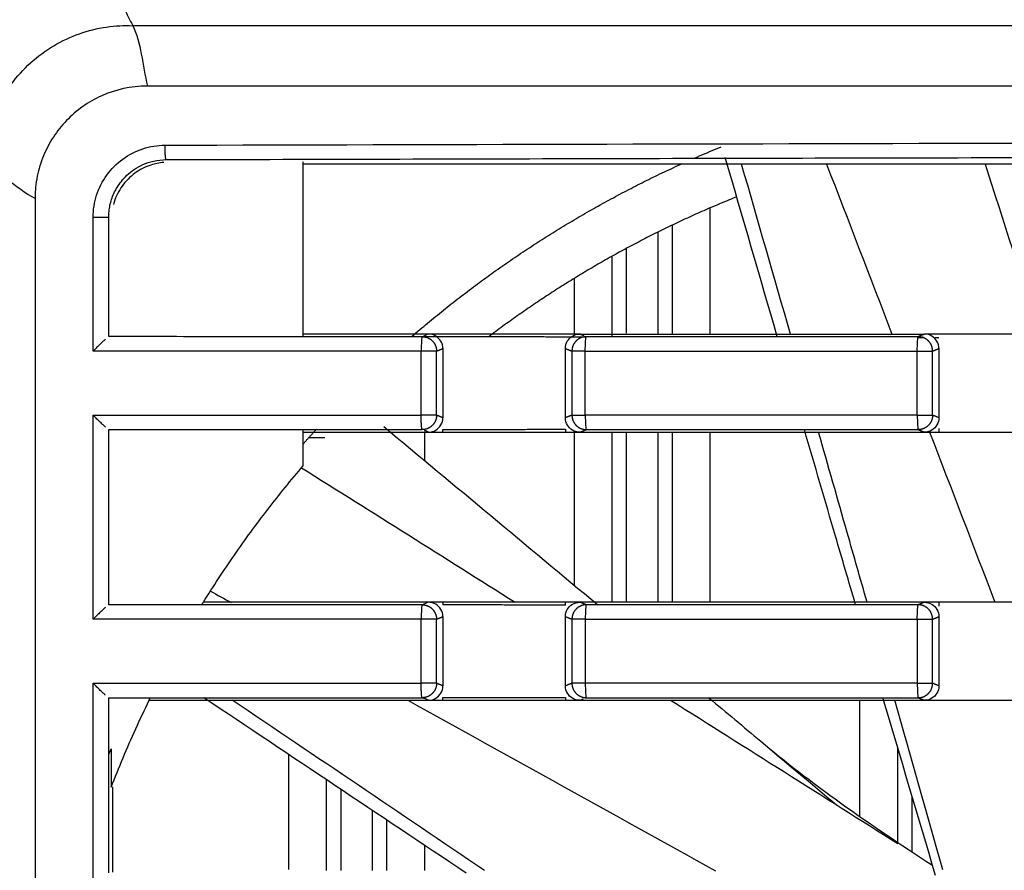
# Model space of a CAD drawing. Header units: millimetres. Extents: x 9946 to 11276, y -3292 to -1962.
# Tile 139 of 170: x 10815 to 10849, y -2137 to -2108. Entities that reach past the tile are written whole.
import ezdxf

# ---------------------------------------------------------------- set-up
doc = ezdxf.new("R2010")
doc.units = ezdxf.units.MM
doc.layers.add('ROXX NEO lite', color=7, linetype='Continuous', true_color=0x000000)
doc.dimstyles.get("Standard").update_dxf_attribs({"dimscale": 10, "dimtxt": 2.5, "dimasz": 3, "dimexe": 1, "dimexo": 0.5, "dimgap": 0.8, "dimtad": 1, "dimtoh": 1, "dimdec": 1, "dimzin": 1, "dimdsep": 46, "dimtxsty": 'Standard', "dimblk": 'OPEN90', "dimcen": 2.5, "dimadec": 1, "dimazin": 1, "dimtfac": 1, "dimtdec": 4, "dimtix": 1, "dimtofl": 0, "dimtmove": 1, "dimatfit": 3, "dimldrblk": 'OPEN90', "dimfxl": 1, "dimtolj": 1, "dimtzin": 1, "dimarcsym": 0})

# ---------------------------------------------------------------- blocks, each defined once
blk = doc.blocks.new('*D6')
at = {"layer": 'Defpoints', "color": 0}
for p in [(11100.942, -2035.438), (10770.942, -2117.179), (11100.942, -2117.179)]:
    blk.add_point(p, dxfattribs=at)
at = {"layer": 'ROXX NEO lite', "color": 0, "lineweight": -2}
for p, q in [((10770.942, -2111.178), (10770.942, -2032.437)), ((11100.942, -2111.178), (11100.942, -2032.437)), ((10776.943, -2035.438), (11094.941, -2035.438))]:
    blk.add_line(p, q, dxfattribs=at)
at = {"layer": 'ROXX NEO lite', "color": 0}
for points in [[(10776.943, -2034.438), (10776.943, -2036.438), (10770.942, -2035.438)], [(11094.941, -2036.438), (11094.941, -2034.438), (11100.942, -2035.438)]]:
    blk.add_solid(points, dxfattribs=at)
at = {"layer": 'ROXX NEO lite', "color": 0, "insert": (10935.942, -2028.537), "char_height": 9.0015, "attachment_point": 5}
blk.add_mtext('\\A1;330.0', dxfattribs=at)

msp = doc.modelspace()

# ---------------------------------------------------------------- linework, layer by layer
at = {"layer": 'ROXX NEO lite', "color": 18, "lineweight": -3, "true_color": 0x000000}
for points, degree in [([(10816.054, -2101.989), (10817.615, -2105.039), (10819.177, -2108.089)], 2), ([(10819.177, -2108.089), (10819.471, -2108.663), (10819.501, -2109.453), (10819.688, -2110.182)], 3), ([(10817.802, -2114.742), (10817.802, -2114.472), (10817.885, -2113.96), (10818.246, -2113.245), (10818.806, -2112.682), (10819.518, -2112.321), (10820.026, -2112.236), (10820.295, -2112.235)], 3), ([(10820.295, -2112.235), (10839.51, -2112.181), (10878.004, -2112.102), (10935.838, -2112.061), (10993.673, -2112.102), (11032.167, -2112.181), (11051.382, -2112.235)], 3), ([(10841.522, -2118.877), (10840.92, -2116.806), (10840.319, -2114.736), (10839.719, -2112.664)], 3), ([(10815.788, -2114.089), (10815.117, -2113.738), (10814.48, -2113.042), (10813.988, -2113.036)], 3), ([(10825.088, -2118.789), (10825.088, -2115.8), (10825.088, -2112.811)], 2), ([(10883.588, -2112.889), (10854.338, -2112.889), (10825.088, -2112.889)], 2), ([(10841.979, -2118.788), (10841.415, -2116.822), (10840.85, -2114.855), (10840.285, -2112.889)], 3), ([(10843.231, -2112.889), (10843.987, -2114.856), (10844.742, -2116.822), (10845.498, -2118.789)], 3), ([(10848.725, -2112.889), (10849.357, -2114.855), (10849.989, -2116.822), (10850.62, -2118.789)], 3), ([(10815.788, -2114.089), (10815.788, -2148.389), (10815.788, -2182.689)], 2), ([(10839.188, -2114.413), (10839.188, -2116.601), (10839.188, -2118.788)], 2), ([(10817.802, -2119.377), (10817.802, -2117.059), (10817.802, -2114.742)], 2), ([(10818.342, -2118.876), (10818.342, -2116.809), (10818.343, -2114.742)], 2), ([(10837.878, -2115.008), (10837.878, -2116.894), (10837.878, -2118.78)], 2), ([(10837.379, -2115.252), (10837.379, -2117.02), (10837.379, -2118.789)], 2), ([(10835.799, -2118.877), (10835.799, -2117.481), (10835.799, -2116.085)], 2), ([(10836.298, -2118.756), (10836.298, -2117.283), (10836.298, -2115.811)], 2), ([(10834.488, -2118.789), (10834.488, -2117.821), (10834.488, -2116.852)], 2), ([(10825.088, -2118.867), (10825.088, -2118.813), (10825.088, -2118.76)], 2), ([(10829.43, -2118.789), (10828.948, -2118.789), (10827.983, -2118.789), (10826.536, -2118.789), (10825.571, -2118.789), (10825.088, -2118.789)], 3), ([(10829.43, -2118.789), (10829.371, -2118.813), (10829.311, -2118.837), (10829.252, -2118.861)], 3), ([(10829.929, -2119.289), (10829.929, -2119.194), (10829.882, -2119.029), (10829.689, -2118.836), (10829.525, -2118.789), (10829.43, -2118.789)], 3), ([(10829.929, -2118.789), (10829.762, -2118.789), (10829.596, -2118.789), (10829.43, -2118.789)], 3), ([(10834.175, -2118.789), (10832.76, -2118.789), (10831.344, -2118.789), (10829.929, -2118.789)], 3), ([(10834.175, -2119.287), (10834.175, -2119.191), (10834.224, -2119.027), (10834.411, -2118.839), (10834.58, -2118.789), (10834.678, -2118.789)], 3), ([(10834.678, -2118.789), (10834.51, -2118.789), (10834.343, -2118.789), (10834.175, -2118.789)], 3), ([(10834.678, -2118.789), (10836.005, -2118.789), (10838.66, -2118.788), (10842.643, -2118.788), (10845.3, -2118.789), (10846.628, -2118.789)], 3), ([(10834.814, -2118.843), (10834.746, -2118.816), (10834.678, -2118.789)], 2), ([(10846.628, -2118.789), (10846.518, -2118.833), (10846.408, -2118.877)], 2), ([(10847.126, -2119.289), (10847.126, -2119.194), (10847.08, -2119.029), (10846.887, -2118.836), (10846.723, -2118.789), (10846.628, -2118.789)], 3), ([(10847.126, -2118.789), (10846.96, -2118.789), (10846.794, -2118.789), (10846.628, -2118.789)], 3), ([(10851.574, -2118.789), (10850.091, -2118.789), (10848.609, -2118.789), (10847.126, -2118.789)], 3), ([(10818.229, -2118.966), (10818.206, -2118.987), (10818.153, -2119.035), (10818.055, -2119.129), (10817.938, -2119.242), (10817.849, -2119.33), (10817.802, -2119.377)], 3), ([(10829.929, -2118.879), (10829.57, -2118.879), (10829.211, -2118.878)], 2), ([(10834.175, -2118.89), (10832.052, -2118.885), (10829.929, -2118.879)], 2), ([(10834.911, -2118.892), (10834.543, -2118.891), (10834.175, -2118.89)], 2), ([(10834.866, -2119.377), (10834.866, -2119.261), (10834.872, -2118.988), (10834.892, -2118.881), (10834.9, -2118.877)], 3), ([(10846.375, -2119.381), (10846.375, -2119.265), (10846.386, -2118.986), (10846.401, -2118.881), (10846.408, -2118.877)], 3), ([(10846.619, -2118.919), (10846.514, -2118.919), (10846.408, -2118.919)], 2), ([(10847.126, -2118.92), (10847.059, -2118.92), (10846.991, -2118.92)], 2), ([(10829.175, -2121.601), (10829.175, -2120.489), (10829.175, -2119.377)], 2), ([(10829.71, -2119.377), (10829.819, -2119.333), (10829.929, -2119.289)], 2), ([(10829.71, -2121.601), (10829.71, -2120.489), (10829.71, -2119.377)], 2), ([(10829.929, -2119.289), (10829.929, -2120.489), (10829.929, -2121.689)], 2), ([(10834.175, -2119.287), (10834.289, -2119.332), (10834.403, -2119.377)], 2), ([(10834.175, -2121.691), (10834.175, -2120.489), (10834.175, -2119.287)], 2), ([(10834.403, -2119.377), (10834.403, -2120.489), (10834.403, -2121.6)], 2), ([(10834.866, -2121.601), (10834.866, -2120.489), (10834.866, -2119.377)], 2), ([(10846.375, -2121.597), (10846.375, -2120.489), (10846.375, -2119.381)], 2), ([(10846.907, -2119.377), (10847.017, -2119.333), (10847.126, -2119.289)], 2), ([(10846.907, -2121.601), (10846.907, -2120.489), (10846.907, -2119.377)], 2), ([(10847.126, -2119.289), (10847.126, -2120.489), (10847.126, -2121.689)], 2), ([(10817.802, -2128.677), (10817.802, -2125.139), (10817.802, -2121.601)], 2), ([(10829.43, -2122.189), (10829.525, -2122.189), (10829.689, -2122.142), (10829.882, -2121.949), (10829.929, -2121.784), (10829.929, -2121.689)], 3), ([(10829.929, -2121.689), (10829.819, -2121.645), (10829.71, -2121.601)], 2), ([(10834.403, -2121.6), (10834.289, -2121.646), (10834.175, -2121.691)], 2), ([(10834.678, -2122.189), (10834.58, -2122.189), (10834.412, -2122.139), (10834.225, -2121.953), (10834.175, -2121.788), (10834.175, -2121.691)], 3), ([(10846.375, -2121.597), (10846.375, -2121.665), (10846.377, -2121.741), (10846.38, -2121.811)], 3), ([(10847.126, -2121.689), (10847.126, -2121.784), (10847.079, -2121.949), (10846.887, -2122.142), (10846.723, -2122.189), (10846.628, -2122.189)], 3), ([(10847.126, -2121.689), (10847.017, -2121.645), (10846.907, -2121.601)], 2), ([(10818.342, -2122.102), (10819.506, -2122.102), (10821.862, -2122.1), (10825.345, -2122.101), (10827.898, -2122.101), (10829.211, -2122.101)], 3), ([(10818.342, -2128.176), (10818.342, -2125.139), (10818.342, -2122.102)], 2), ([(10825.088, -2122.189), (10825.088, -2122.15), (10825.088, -2122.111)], 2), ([(10825.088, -2122.189), (10825.571, -2122.189), (10826.536, -2122.189), (10827.983, -2122.189), (10828.948, -2122.189), (10829.43, -2122.189)], 3), ([(10825.088, -2123.355), (10825.088, -2122.772), (10825.088, -2122.189)], 2), ([(10827.877, -2121.995), (10830.353, -2124.052), (10832.826, -2126.113), (10835.296, -2128.177)], 3), ([(10829.43, -2122.189), (10829.383, -2122.17), (10829.336, -2122.151), (10829.288, -2122.132)], 3), ([(10829.288, -2122.161), (10829.288, -2122.665), (10829.288, -2123.169)], 2), ([(10829.43, -2122.189), (10829.596, -2122.189), (10829.762, -2122.189), (10829.929, -2122.189)], 3), ([(10829.928, -2122.098), (10832.052, -2122.093), (10834.175, -2122.088)], 2), ([(10829.929, -2122.189), (10829.928, -2122.144), (10829.928, -2122.098)], 2), ([(10829.929, -2122.189), (10830.4, -2122.189), (10831.344, -2122.189), (10832.76, -2122.189), (10833.703, -2122.189), (10834.175, -2122.189)], 3), ([(10834.175, -2122.088), (10834.175, -2122.138), (10834.175, -2122.189)], 2), ([(10834.175, -2122.189), (10834.343, -2122.189), (10834.51, -2122.189), (10834.678, -2122.189)], 3), ([(10834.488, -2127.502), (10834.488, -2124.846), (10834.488, -2122.189)], 2), ([(10834.678, -2122.189), (10834.789, -2122.145), (10834.9, -2122.101)], 2), ([(10834.678, -2122.189), (10836.005, -2122.189), (10838.66, -2122.19), (10842.643, -2122.19), (10845.3, -2122.189), (10846.628, -2122.189)], 3), ([(10835.799, -2128.066), (10835.799, -2125.127), (10835.799, -2122.189)], 2), ([(10836.298, -2128.079), (10836.298, -2125.126), (10836.298, -2122.173)], 2), ([(10837.379, -2122.184), (10837.379, -2125.136), (10837.379, -2128.089)], 2), ([(10837.878, -2122.189), (10837.878, -2125.139), (10837.878, -2128.089)], 2), ([(10839.188, -2122.19), (10839.188, -2125.139), (10839.188, -2128.088)], 2), ([(10846.408, -2122.101), (10846.518, -2122.145), (10846.628, -2122.189)], 2), ([(10846.628, -2122.189), (10846.794, -2122.189), (10846.96, -2122.189), (10847.126, -2122.189)], 3), ([(10846.803, -2122.189), (10847.558, -2124.156), (10848.313, -2126.122), (10849.068, -2128.089)], 3), ([(10847.126, -2122.058), (10847.126, -2122.123), (10847.126, -2122.189)], 2), ([(10847.126, -2122.189), (10847.621, -2122.189), (10848.609, -2122.189), (10850.091, -2122.189), (10851.08, -2122.189), (10851.574, -2122.189)], 3), ([(10825.839, -2122.389), (10825.554, -2122.389), (10825.27, -2122.389)], 2), ([(10821.625, -2128.089), (10821.969, -2127.535), (10822.685, -2126.444), (10823.841, -2124.864), (10824.664, -2123.851), (10825.088, -2123.355)], 3), ([(10825.029, -2123.425), (10827.5, -2124.979), (10829.97, -2126.533), (10832.44, -2128.089)], 3), ([(10821.869, -2127.702), (10822.11, -2127.836), (10822.352, -2127.969), (10822.593, -2128.103)], 3), ([(10818.229, -2128.266), (10818.206, -2128.287), (10818.153, -2128.335), (10818.055, -2128.429), (10817.938, -2128.542), (10817.849, -2128.63), (10817.802, -2128.677)], 3), ([(10829.43, -2128.089), (10828.563, -2128.089), (10826.828, -2128.089), (10824.226, -2128.089), (10822.492, -2128.089), (10821.625, -2128.089)], 3), ([(10829.43, -2128.089), (10829.357, -2128.118), (10829.284, -2128.148), (10829.211, -2128.177)], 3), ([(10829.929, -2128.589), (10829.929, -2128.494), (10829.882, -2128.329), (10829.689, -2128.136), (10829.525, -2128.089), (10829.43, -2128.089)], 3), ([(10829.929, -2128.089), (10829.762, -2128.089), (10829.596, -2128.089), (10829.43, -2128.089)], 3), ([(10834.175, -2128.089), (10832.76, -2128.089), (10831.344, -2128.089), (10829.929, -2128.089)], 3), ([(10829.929, -2128.089), (10829.929, -2128.134), (10829.929, -2128.179)], 2), ([(10834.175, -2128.19), (10832.052, -2128.185), (10829.929, -2128.179)], 2), ([(10834.175, -2128.587), (10834.175, -2128.491), (10834.224, -2128.327), (10834.411, -2128.139), (10834.58, -2128.089), (10834.678, -2128.089)], 3), ([(10834.678, -2128.089), (10834.51, -2128.089), (10834.343, -2128.089), (10834.175, -2128.089)], 3), ([(10834.175, -2128.19), (10834.175, -2128.14), (10834.175, -2128.089)], 2), ([(10846.628, -2128.089), (10845.3, -2128.089), (10842.643, -2128.088), (10838.66, -2128.088), (10836.005, -2128.089), (10834.678, -2128.089)], 3), ([(10834.9, -2128.177), (10834.789, -2128.133), (10834.678, -2128.089)], 2), ([(10834.9, -2128.177), (10834.892, -2128.181), (10834.872, -2128.288), (10834.866, -2128.561), (10834.866, -2128.677)], 3), ([(10846.375, -2128.681), (10846.375, -2128.565), (10846.386, -2128.286), (10846.401, -2128.181), (10846.408, -2128.177)], 3), ([(10846.628, -2128.089), (10846.518, -2128.133), (10846.408, -2128.177)], 2), ([(10846.628, -2128.089), (10846.723, -2128.089), (10846.887, -2128.136), (10847.08, -2128.329), (10847.126, -2128.494), (10847.126, -2128.589)], 3), ([(10847.126, -2128.089), (10846.96, -2128.089), (10846.794, -2128.089), (10846.628, -2128.089)], 3), ([(10851.574, -2128.089), (10850.091, -2128.089), (10848.609, -2128.089), (10847.126, -2128.089)], 3), ([(10847.126, -2128.089), (10847.126, -2128.155), (10847.126, -2128.22)], 2), ([(10829.175, -2130.901), (10829.175, -2129.789), (10829.175, -2128.677)], 2), ([(10829.71, -2128.677), (10829.819, -2128.633), (10829.929, -2128.589)], 2), ([(10829.71, -2130.901), (10829.71, -2129.789), (10829.71, -2128.677)], 2), ([(10829.929, -2128.589), (10829.929, -2129.789), (10829.929, -2130.989)], 2), ([(10834.175, -2130.991), (10834.175, -2129.789), (10834.175, -2128.587)], 2), ([(10834.175, -2128.587), (10834.289, -2128.632), (10834.403, -2128.677)], 2), ([(10834.403, -2128.677), (10834.403, -2129.789), (10834.403, -2130.9)], 2), ([(10834.866, -2128.677), (10834.866, -2129.789), (10834.866, -2130.901)], 2), ([(10846.375, -2128.681), (10846.375, -2129.789), (10846.375, -2130.897)], 2), ([(10846.907, -2128.677), (10847.017, -2128.633), (10847.126, -2128.589)], 2), ([(10846.907, -2130.901), (10846.907, -2129.789), (10846.907, -2128.677)], 2), ([(10847.126, -2128.589), (10847.126, -2129.789), (10847.126, -2130.989)], 2), ([(10817.802, -2137.977), (10817.802, -2134.439), (10817.802, -2130.901)], 2), ([(10829.43, -2131.489), (10829.525, -2131.489), (10829.689, -2131.442), (10829.882, -2131.249), (10829.929, -2131.084), (10829.929, -2130.989)], 3), ([(10829.929, -2130.989), (10829.819, -2130.945), (10829.71, -2130.901)], 2), ([(10834.403, -2130.9), (10834.289, -2130.946), (10834.175, -2130.991)], 2), ([(10834.678, -2131.489), (10834.58, -2131.489), (10834.412, -2131.439), (10834.225, -2131.253), (10834.175, -2131.088), (10834.175, -2130.991)], 3), ([(10846.375, -2130.897), (10846.375, -2130.965), (10846.377, -2131.041), (10846.38, -2131.111)], 3), ([(10847.126, -2130.989), (10847.126, -2131.084), (10847.079, -2131.249), (10846.887, -2131.442), (10846.723, -2131.489), (10846.628, -2131.489)], 3), ([(10847.126, -2130.989), (10847.017, -2130.945), (10846.907, -2130.901)], 2), ([(10818.342, -2131.402), (10819.506, -2131.402), (10821.862, -2131.4), (10825.345, -2131.401), (10827.898, -2131.401), (10829.211, -2131.401)], 3), ([(10818.342, -2137.476), (10818.342, -2134.439), (10818.342, -2131.402)], 2), ([(10818.429, -2134.505), (10818.561, -2134.163), (10818.835, -2133.485), (10819.274, -2132.479), (10819.585, -2131.818), (10819.746, -2131.489)], 3), ([(10819.746, -2131.489), (10820.822, -2131.489), (10822.973, -2131.489), (10826.201, -2131.489), (10828.354, -2131.489), (10829.43, -2131.489)], 3), ([(10830.733, -2137.482), (10827.699, -2135.458), (10824.669, -2133.43), (10821.639, -2131.401)], 3), ([(10829.43, -2131.489), (10829.357, -2131.46), (10829.284, -2131.43), (10829.211, -2131.401)], 3), ([(10829.43, -2131.489), (10829.596, -2131.489), (10829.762, -2131.489), (10829.929, -2131.489)], 3), ([(10829.928, -2131.398), (10832.052, -2131.393), (10834.175, -2131.388)], 2), ([(10829.929, -2131.489), (10829.928, -2131.444), (10829.928, -2131.398)], 2), ([(10829.929, -2131.489), (10830.4, -2131.489), (10831.344, -2131.489), (10832.76, -2131.489), (10833.703, -2131.489), (10834.175, -2131.489)], 3), ([(10834.175, -2131.388), (10834.175, -2131.438), (10834.175, -2131.489)], 2), ([(10834.175, -2131.489), (10834.343, -2131.489), (10834.51, -2131.489), (10834.678, -2131.489)], 3), ([(10834.678, -2131.489), (10834.733, -2131.467), (10834.789, -2131.445)], 2), ([(10834.678, -2131.489), (10836.005, -2131.489), (10838.66, -2131.49), (10842.643, -2131.49), (10845.3, -2131.489), (10846.628, -2131.489)], 3), ([(10839.16, -2131.411), (10839.756, -2131.91), (10840.351, -2132.409), (10840.946, -2132.909)], 3), ([(10844.388, -2135.523), (10844.388, -2133.506), (10844.388, -2131.489)], 2), ([(10847.012, -2137.572), (10846.401, -2135.516), (10845.793, -2133.459), (10845.186, -2131.401)], 3), ([(10847.256, -2137.374), (10846.705, -2135.412), (10846.153, -2133.45), (10845.598, -2131.489)], 3), ([(10846.408, -2131.401), (10846.518, -2131.445), (10846.628, -2131.489)], 2), ([(10846.628, -2131.489), (10846.794, -2131.489), (10846.96, -2131.489), (10847.126, -2131.489)], 3), ([(10847.126, -2131.489), (10847.621, -2131.489), (10848.609, -2131.489), (10850.091, -2131.489), (10851.08, -2131.489), (10851.574, -2131.489)], 3), ([(10831.366, -2137.389), (10828.455, -2135.419), (10825.542, -2133.453), (10822.627, -2131.489)], 3), ([(10828.709, -2131.491), (10832.266, -2133.462), (10835.824, -2135.434), (10839.381, -2137.406)], 3), ([(10837.843, -2131.496), (10840.462, -2133.149), (10843.081, -2134.803), (10845.699, -2136.458)], 3), ([(10818.429, -2133.173), (10818.429, -2133.839), (10818.429, -2134.505)], 2), ([(10840.946, -2132.909), (10841.822, -2133.644), (10842.698, -2134.379), (10843.574, -2135.115)], 3), ([(10845.699, -2136.433), (10845.699, -2134.785), (10845.699, -2133.137)], 2), ([(10824.588, -2137.357), (10824.588, -2135.366), (10824.588, -2133.376)], 2), ([(10818.488, -2137.448), (10818.488, -2135.97), (10818.488, -2134.492)], 2), ([(10825.899, -2137.389), (10825.899, -2135.821), (10825.899, -2134.252)], 2), ([(10826.398, -2137.389), (10826.398, -2135.987), (10826.398, -2134.584)], 2), ([(10846.198, -2136.774), (10846.198, -2135.801), (10846.198, -2134.827)], 2), ([(10827.479, -2135.309), (10827.479, -2136.349), (10827.479, -2137.389)], 2), ([(10827.978, -2135.643), (10827.978, -2136.516), (10827.978, -2137.389)], 2), ([(10829.288, -2136.518), (10829.288, -2136.953), (10829.288, -2137.389)], 2)]:
    msp.add_open_spline(points, degree=degree, dxfattribs=at)
for points, knots in [([(10813.988, -2113.036), (10813.989, -2112.999), (10813.991, -2112.905), (10813.999, -2112.736), (10814.026, -2112.433), (10814.125, -2111.837), (10814.399, -2111.008), (10814.938, -2110.095), (10815.833, -2109.107), (10817.313, -2108.235), (10818.58, -2108.067), (10819.177, -2108.089)], [0, 0, 0, 0, 0.126429, 0.252857, 0.505712, 1.011422, 2.022841, 3.034261, 4.045681, 6.06852, 8.091359, 8.091359, 8.091359, 8.091359]), ([(11052.5, -2108.089), (11048.69, -2108.089), (11041.012, -2108.089), (11025.385, -2108.089), (11005.277, -2108.089), (10979.986, -2108.089), (10957.734, -2108.089), (10938.986, -2108.089), (10924.374, -2108.089), (10909.125, -2108.089), (10893.149, -2108.089), (10879.14, -2108.089), (10867.456, -2108.089), (10858.433, -2108.089), (10850.677, -2108.089), (10844.319, -2108.089), (10839.47, -2108.089), (10834.536, -2108.089), (10830.352, -2108.089), (10826.959, -2108.089), (10824.818, -2108.089), (10823.094, -2108.089), (10821.794, -2108.089), (10820.709, -2108.089), (10819.94, -2108.089), (10819.512, -2108.089), (10819.271, -2108.089), (10819.177, -2108.089)], [-233.575017, -233.575017, -233.575017, -233.575017, -218.976622, -204.37818, -175.181296, -145.984412, -116.787528, -102.189086, -87.590645, -72.992203, -58.393761, -43.795319, -36.496098, -29.196877, -21.897656, -18.248045, -14.598435, -10.948824, -7.299214, -5.474409, -3.649603, -2.737201, -1.824798, -0.912396, -0.456194, -0.228094, 0, 0, 0, 0]), ([(10819.688, -2110.182), (10819.102, -2110.183), (10818.039, -2110.439), (10817.013, -2111.175), (10816.405, -2111.94), (10816.063, -2112.59), (10815.879, -2113.184), (10815.811, -2113.628), (10815.794, -2113.856), (10815.789, -2113.989), (10815.788, -2114.055), (10815.788, -2114.089)], [0, 0, 0, 0, 1.548135, 3.096269, 3.870337, 4.644404, 5.418472, 5.805505, 5.999022, 6.09578, 6.19254, 6.19254, 6.19254, 6.19254]), ([(10818.343, -2114.742), (10818.343, -2114.671), (10818.35, -2114.531), (10818.383, -2114.322), (10818.439, -2114.114), (10818.52, -2113.905), (10818.632, -2113.693), (10818.781, -2113.479), (10818.976, -2113.267), (10819.225, -2113.067), (10819.536, -2112.894), (10819.911, -2112.768), (10820.189, -2112.737), (10820.335, -2112.736)], [-3.154607, -3.154607, -3.154607, -3.154607, -2.941972, -2.732017, -2.518494, -2.295358, -2.05671, -1.796758, -1.509707, -1.190576, -0.835948, -0.441371, 0, 0, 0, 0]), ([(10820.249, -2112.832), (10820.096, -2112.845), (10819.746, -2112.919), (10819.23, -2113.183), (10818.784, -2113.631), (10818.58, -2114.036), (10818.511, -2114.26), (10818.504, -2114.287)], [0.171533, 0.171533, 0.171533, 0.171533, 0.635352, 1.270703, 1.906055, 2.541406, 2.625193, 2.625193, 2.625193, 2.625193]), ([(10829.211, -2118.877), (10828.027, -2118.877), (10825.645, -2118.877), (10822.115, -2118.878), (10819.614, -2118.876), (10818.342, -2118.876)], [0, 0, 0, 0, 3.634609, 7.269223, 10.903837, 10.903837, 10.903837, 10.903837]), ([(10829.211, -2118.877), (10829.202, -2118.881), (10829.184, -2118.985), (10829.175, -2119.262), (10829.175, -2119.377)], [-0.8116834, -0.8116834, -0.8116834, -0.8116834, -0.4032896, 0, 0, 0, 0]), ([(10846.408, -2118.877), (10845.129, -2118.877), (10842.571, -2118.877), (10838.735, -2118.877), (10836.179, -2118.877), (10834.9, -2118.877)], [-11.533009, -11.533009, -11.533009, -11.533009, -7.68867, -3.844336, 0, 0, 0, 0]), ([(10818.229, -2122.012), (10818.206, -2121.991), (10818.153, -2121.943), (10818.055, -2121.849), (10817.938, -2121.736), (10817.849, -2121.648), (10817.802, -2121.601)], [0.4128925, 0.4128925, 0.4128925, 0.4128925, 0.5505233, 0.6881542, 0.825785, 0.9634049, 0.9634049, 0.9634049, 0.9634049]), ([(10834.866, -2121.601), (10834.866, -2121.717), (10834.873, -2121.99), (10834.892, -2122.097), (10834.9, -2122.101)], [0, 0, 0, 0, 0.4056817, 0.8113864, 0.8113864, 0.8113864, 0.8113864]), ([(10846.38, -2121.811), (10846.382, -2121.861), (10846.39, -2122.023), (10846.401, -2122.097), (10846.408, -2122.101)], [-0.5776272, -0.5776272, -0.5776272, -0.5776272, -0.4084368, 0, 0, 0, 0]), ([(10834.9, -2122.101), (10836.178, -2122.101), (10838.735, -2122.101), (10842.571, -2122.101), (10845.129, -2122.101), (10846.408, -2122.101)], [-11.533252, -11.533252, -11.533252, -11.533252, -7.688722, -3.844199, 0, 0, 0, 0]), ([(10844.238, -2128.177), (10844.005, -2127.382), (10843.411, -2125.357), (10842.82, -2123.331), (10842.461, -2122.101)], [11.612895, 11.612895, 11.612895, 11.612895, 14.098949, 17.943829, 17.943829, 17.943829, 17.943829]), ([(10844.634, -2128.089), (10844.406, -2127.284), (10843.846, -2125.317), (10843.285, -2123.351), (10842.953, -2122.189)], [-16.610151, -16.610151, -16.610151, -16.610151, -14.099015, -10.4757, -10.4757, -10.4757, -10.4757]), ([(10829.211, -2128.177), (10828.027, -2128.177), (10825.645, -2128.177), (10822.115, -2128.178), (10819.614, -2128.176), (10818.342, -2128.176)], [0, 0, 0, 0, 3.634609, 7.269223, 10.903837, 10.903837, 10.903837, 10.903837]), ([(10829.211, -2128.177), (10829.202, -2128.181), (10829.184, -2128.285), (10829.175, -2128.562), (10829.175, -2128.677)], [-0.8116834, -0.8116834, -0.8116834, -0.8116834, -0.4032896, 0, 0, 0, 0]), ([(10846.408, -2128.177), (10845.129, -2128.177), (10842.571, -2128.177), (10838.735, -2128.177), (10836.179, -2128.177), (10834.9, -2128.177)], [-11.533009, -11.533009, -11.533009, -11.533009, -7.68867, -3.844336, 0, 0, 0, 0]), ([(10818.229, -2131.312), (10818.206, -2131.291), (10818.153, -2131.243), (10818.055, -2131.149), (10817.938, -2131.036), (10817.849, -2130.948), (10817.802, -2130.901)], [0.4128925, 0.4128925, 0.4128925, 0.4128925, 0.5505233, 0.6881542, 0.825785, 0.9634049, 0.9634049, 0.9634049, 0.9634049]), ([(10834.866, -2130.901), (10834.866, -2131.017), (10834.873, -2131.29), (10834.892, -2131.397), (10834.9, -2131.401)], [0, 0, 0, 0, 0.4056817, 0.8113864, 0.8113864, 0.8113864, 0.8113864]), ([(10846.38, -2131.111), (10846.382, -2131.161), (10846.39, -2131.323), (10846.401, -2131.397), (10846.408, -2131.401)], [-0.5776272, -0.5776272, -0.5776272, -0.5776272, -0.4084368, 0, 0, 0, 0]), ([(10834.9, -2131.401), (10836.178, -2131.401), (10838.735, -2131.401), (10842.571, -2131.401), (10845.129, -2131.401), (10846.408, -2131.401)], [-11.533252, -11.533252, -11.533252, -11.533252, -7.688722, -3.844199, 0, 0, 0, 0]), ([(10840.946, -2132.909), (10841.784, -2133.611), (10842.72, -2134.331), (10843.716, -2135.047), (10844.712, -2135.762), (10845.786, -2136.488), (10846.905, -2137.213)], [0.103477, 0.103477, 0.103477, 0.103477, 4.76441, 4.76441, 4.76441, 9.421347, 9.421347, 9.421347, 9.421347])]:
    msp.add_open_spline(points, degree=3, knots=knots, dxfattribs=at)
for points, weights in [([(11051.989, -2110.189), (10935.838, -2110.186), (10819.688, -2110.182)], [1, 0.996741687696, 1]), ([(10820.335, -2112.736), (10820.296, -2112.72), (10820.295, -2112.235)], [1, 0.717906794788, 1]), ([(10838.65, -2112.684), (10839.113, -2112.48), (10839.582, -2112.288)], [0.883677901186, 0.885839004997, 0.888155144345]), ([(10820.335, -2112.736), (10935.838, -2112.412), (11051.342, -2112.736)], [1, 0.996772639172, 1]), ([(10828.86, -2118.862), (10833.113, -2115.192), (10838.228, -2112.872)], [0.854706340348, 0.859254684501, 0.881746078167]), ([(10840.119, -2114.026), (10835.491, -2115.874), (10831.516, -2118.881)], [0.961404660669, 0.960372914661, 0.976750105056]), ([(10829.211, -2118.877), (10829.417, -2118.877), (10829.563, -2119.024)], [1, 0.923920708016, 1]), ([(10829.563, -2119.024), (10829.709, -2119.17), (10829.71, -2119.377)], [1, 0.923900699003, 1]), ([(10834.549, -2119.024), (10834.403, -2119.171), (10834.403, -2119.377)], [1, 0.924403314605, 1]), ([(10834.9, -2118.877), (10834.695, -2118.878), (10834.549, -2119.024)], [1, 0.924124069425, 1]), ([(10846.761, -2119.024), (10846.614, -2118.877), (10846.408, -2118.877)], [1, 0.923946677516, 1]), ([(10846.907, -2119.377), (10846.907, -2119.17), (10846.761, -2119.024)], [1, 0.923920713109, 1]), ([(10829.175, -2119.377), (10823.487, -2119.377), (10817.802, -2119.377)], [1, 0.99999215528, 1]), ([(10829.71, -2119.377), (10829.667, -2119.377), (10829.175, -2119.377)], [1, 0.711731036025, 1]), ([(10834.866, -2119.377), (10834.44, -2119.377), (10834.403, -2119.377)], [1, 0.760524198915, 1]), ([(10834.866, -2119.377), (10840.619, -2119.377), (10846.375, -2119.381)], [1, 0.999991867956, 1]), ([(10846.375, -2119.381), (10846.865, -2119.377), (10846.907, -2119.377)], [1, 0.713639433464, 1]), ([(10817.802, -2121.601), (10823.487, -2121.601), (10829.175, -2121.601)], [1, 0.999992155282, 1]), ([(10829.565, -2121.601), (10829.403, -2121.601), (10829.175, -2121.601)], [1, 0.90906202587, 1]), ([(10829.211, -2122.101), (10829.175, -2122.084), (10829.175, -2121.601)], [1, 0.719368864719, 1]), ([(10829.71, -2121.601), (10829.709, -2121.808), (10829.563, -2121.954)], [1, 0.923923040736, 1]), ([(10829.71, -2121.601), (10829.694, -2121.601), (10829.565, -2121.601)], [1, 0.939692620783, 1]), ([(10834.403, -2121.6), (10834.44, -2121.601), (10834.866, -2121.601)], [1, 0.760506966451, 1]), ([(10834.403, -2121.6), (10834.403, -2121.807), (10834.549, -2121.954)], [1, 0.924140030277, 1]), ([(10846.375, -2121.597), (10840.619, -2121.601), (10834.866, -2121.601)], [1, 0.999991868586, 1]), ([(10846.375, -2121.597), (10846.865, -2121.601), (10846.907, -2121.601)], [1, 0.713642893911, 1]), ([(10846.907, -2121.601), (10846.907, -2121.808), (10846.761, -2121.954)], [1, 0.923963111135, 1]), ([(10825.088, -2122.593), (10825.315, -2122.336), (10825.546, -2122.084)], [0.854391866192, 0.85415694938, 0.853987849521]), ([(10829.563, -2121.954), (10829.417, -2122.101), (10829.211, -2122.101)], [1, 0.923901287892, 1]), ([(10834.549, -2121.954), (10834.694, -2122.1), (10834.9, -2122.101)], [1, 0.924387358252, 1]), ([(10846.761, -2121.954), (10846.614, -2122.101), (10846.408, -2122.101)], [1, 0.923795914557, 1]), ([(10821.583, -2128.157), (10821.6, -2128.13), (10821.617, -2128.103)], [1, 0.99996793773, 0.999936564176]), ([(10829.211, -2128.177), (10829.417, -2128.177), (10829.563, -2128.324)], [1, 0.923920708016, 1]), ([(10829.563, -2128.324), (10829.709, -2128.47), (10829.71, -2128.677)], [1, 0.923900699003, 1]), ([(10834.549, -2128.324), (10834.403, -2128.471), (10834.403, -2128.677)], [1, 0.924403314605, 1]), ([(10834.9, -2128.177), (10834.695, -2128.178), (10834.549, -2128.324)], [1, 0.924124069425, 1]), ([(10846.761, -2128.324), (10846.614, -2128.177), (10846.408, -2128.177)], [1, 0.923946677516, 1]), ([(10846.907, -2128.677), (10846.907, -2128.47), (10846.761, -2128.324)], [1, 0.923920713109, 1]), ([(10829.175, -2128.677), (10823.487, -2128.677), (10817.802, -2128.677)], [1, 0.99999215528, 1]), ([(10829.71, -2128.677), (10829.667, -2128.677), (10829.175, -2128.677)], [1, 0.711731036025, 1]), ([(10834.866, -2128.677), (10834.44, -2128.677), (10834.403, -2128.677)], [1, 0.760524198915, 1]), ([(10834.866, -2128.677), (10840.619, -2128.677), (10846.375, -2128.681)], [1, 0.999991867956, 1]), ([(10846.375, -2128.681), (10846.865, -2128.677), (10846.907, -2128.677)], [1, 0.713639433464, 1]), ([(10817.802, -2130.901), (10823.487, -2130.901), (10829.175, -2130.901)], [1, 0.999992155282, 1]), ([(10829.207, -2131.396), (10829.175, -2131.334), (10829.175, -2130.901)], [0.960140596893, 0.740959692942, 1]), ([(10829.565, -2130.901), (10829.403, -2130.901), (10829.175, -2130.901)], [1, 0.90906202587, 1]), ([(10829.71, -2130.901), (10829.709, -2131.108), (10829.563, -2131.254)], [1, 0.923923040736, 1]), ([(10829.71, -2130.901), (10829.694, -2130.901), (10829.565, -2130.901)], [1, 0.939692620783, 1]), ([(10834.866, -2130.901), (10834.44, -2130.901), (10834.403, -2130.9)], [1, 0.760506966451, 1]), ([(10834.403, -2130.9), (10834.403, -2131.107), (10834.549, -2131.254)], [1, 0.924140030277, 1]), ([(10846.375, -2130.897), (10840.619, -2130.901), (10834.866, -2130.901)], [1, 0.999991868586, 1]), ([(10846.375, -2130.897), (10846.865, -2130.901), (10846.907, -2130.901)], [1, 0.713642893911, 1]), ([(10846.761, -2131.254), (10846.907, -2131.108), (10846.907, -2130.901)], [1, 0.923963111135, 1]), ([(10819.746, -2131.489), (10819.761, -2131.457), (10819.777, -2131.426)], [0.999962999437, 0.999981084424, 1]), ([(10829.563, -2131.254), (10829.417, -2131.401), (10829.211, -2131.401)], [1, 0.923901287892, 1]), ([(10834.549, -2131.254), (10834.694, -2131.4), (10834.9, -2131.401)], [1, 0.924387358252, 1]), ([(10846.408, -2131.401), (10846.614, -2131.401), (10846.761, -2131.254)], [1, 0.923795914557, 1]), ([(10818.355, -2133.35), (10818.392, -2133.261), (10818.429, -2133.173)], [0.886766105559, 0.886336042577, 0.885911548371])]:
    msp.add_rational_spline(points, weights, degree=2, dxfattribs=at)
msp.add_rational_spline([(10818.343, -2114.742), (10818.335, -2114.742), (10818.175, -2114.742), (10818.015, -2114.742), (10817.802, -2114.742)], [1, 0.919285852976, 1, 0.919285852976, 1], degree=2, knots=[-0.8090616, -0.8090616, -0.8090616, -0.4045308, -0.4045308, 0, 0, 0], dxfattribs=at)

# ---------------------------------------------------------------- dimensions: what is measured, and where the dimension line sits
at = {"layer": 'ROXX NEO lite', "color": 5, "true_color": 0x0000ff}
dim = msp.add_linear_dim(base=(11100.942, -2035.438), p1=(10770.942, -2117.179), p2=(11100.942, -2117.179), dimstyle='Standard', override={"dimscale": 3.0005, "dimtxt": 3, "dimasz": 2, "dimexe": 1, "dimexo": 2, "dimgap": 0.8, "dimtad": 1, "dimtih": 0, "dimtoh": 0, "dimdec": 1, "dimlfac": 1, "dimzin": 1, "dimtxsty": 'Standard', "dimsah": 0, "dimcen": 2.5, "dimadec": 1, "dimazin": 1, "dimtix": 0, "dimtmove": 0, "dimtzin": 1}, dxfattribs=at)
dim.commit()
dim.dimension.update_dxf_attribs({"geometry": '*D6', "text_midpoint": (10935.942, -2028.537)})

doc.saveas('drawing.dxf')
